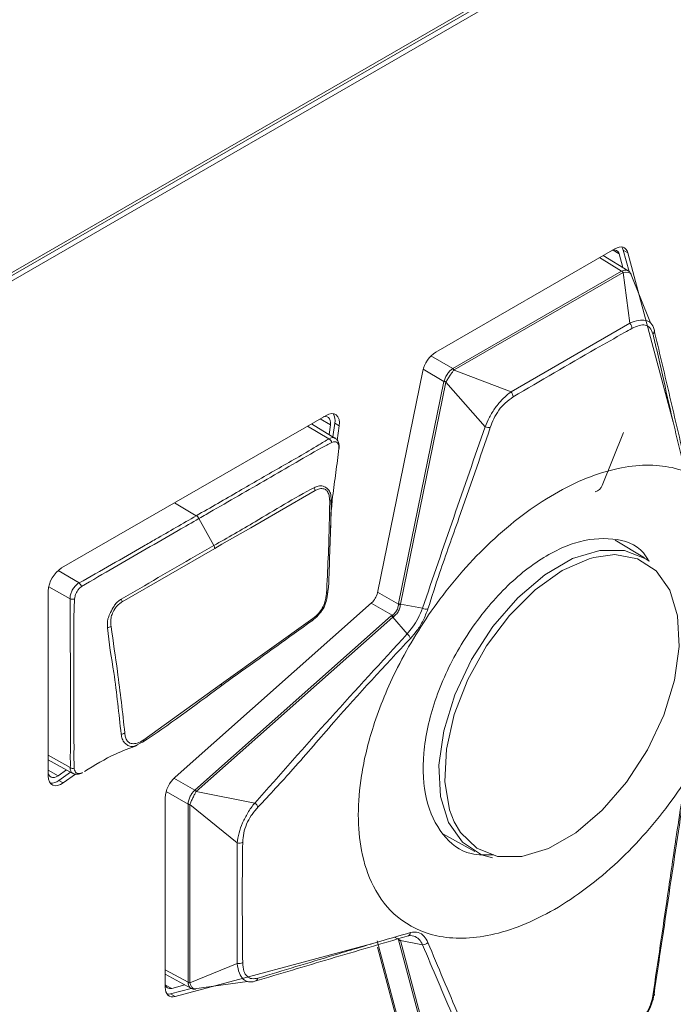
# Model space of a CAD drawing. Header units: millimetres. Extents: x 0 to 1118, y 0 to 864.
# Tile 149 of 156: x 992.25 to 998.68, y 609.87 to 619.55. Entities that reach past the tile are written whole.
import ezdxf

# ---------------------------------------------------------------- set-up
doc = ezdxf.new("R2010")
doc.units = ezdxf.units.MM

msp = doc.modelspace()

# ---------------------------------------------------------------- linework, layer by layer
at = {"color": 7, "linetype": 'Continuous', "lineweight": 15}
for p, q in [((984.9623, 612.87), (1005.1855, 624.5446)), ((985.0825, 612.9705), (1005.1502, 624.5554)), ((985.0065, 612.8445), (1005.2297, 624.5191)), ((998.1013, 617.2986), (996.3422, 616.2831)), ((998.2404, 617.0756), (998.1843, 617.2848)), ((998.232, 617.0821), (997.9868, 617.2325)), ((998.1431, 617.2483), (998.1789, 617.1146)), ((998.6748, 615.5937), (998.2285, 617.2593)), ((998.4521, 616.5695), (998.254, 617.0568)), ((996.2149, 616.0969), (995.7687, 613.916)), ((995.2641, 615.6607), (992.6662, 614.161)), ((995.3614, 615.4314), (995.1202, 615.5776)), ((995.3076, 615.5669), (995.2943, 615.4721)), ((995.331, 615.4498), (995.3496, 615.5826)), ((995.3738, 615.4146), (995.3938, 615.5571)), ((997.9773, 614.9728), (998.1858, 615.4923)), ((998.3929, 614.2591), (998.103, 614.4347)), ((992.5345, 613.9328), (992.5345, 612.1136)), ((995.7118, 613.8175), (993.7811, 612.1056)), ((995.1357, 613.6651), (994.2379, 613.0207)), ((994.2379, 613.0207), (993.4723, 612.4728)), ((993.3897, 612.4113), (993.4587, 612.4475)), ((993.4523, 612.4435), (993.4636, 612.4503)), ((992.5345, 612.2744), (992.7765, 612.1415)), ((992.7131, 612.1763), (992.6322, 612.1189)), ((992.6371, 612.0728), (992.7524, 612.1547)), ((992.6813, 612.0473), (992.8037, 612.1343)), ((993.6835, 611.9023), (993.6835, 610.0391)), ((996.4116, 611.5462), (996.7268, 611.373)), ((993.7811, 609.9485), (995.7118, 610.4657)), ((996.2119, 608.8293), (995.7657, 610.4949)), ((995.7687, 610.4329), (996.2149, 608.7672)), ((993.6835, 610.1672), (993.9364, 610.0301)), ((993.737, 609.9741), (993.9403, 610.0285)), ((993.8767, 610.0625), (993.748, 610.028)), ((993.9687, 610.0236), (994.4914, 610.0959))]:
    msp.add_line(p, q, dxfattribs=at)
at = {"color": 9, "linetype": 'Continuous', "lineweight": 0}
for p, q in [((998.1431, 617.2483), (998.0838, 617.2855)), ((998.1843, 617.2848), (998.2285, 617.2593)), ((998.1671, 617.0773), (997.9494, 617.2109)), ((996.5082, 616.1197), (998.1671, 617.0773)), ((998.182, 617.0646), (996.5231, 616.1069)), ((998.2491, 616.5658), (998.1829, 617.0651)), ((997.0818, 615.8919), (998.2491, 616.5658)), ((996.2937, 616.2444), (996.5082, 616.1197)), ((996.4228, 615.9947), (996.2189, 616.1134)), ((996.5222, 616.1064), (997.0818, 615.8919)), ((995.9763, 613.8127), (996.4228, 615.9947)), ((996.4411, 615.9871), (995.9946, 613.805)), ((996.8268, 615.5477), (996.4414, 615.9882)), ((995.0816, 615.5554), (995.292, 615.4294)), ((995.3076, 615.5669), (995.2075, 615.6281)), ((995.3496, 615.5826), (995.3938, 615.5571)), ((993.9893, 614.674), (993.7759, 614.8016)), ((994.1607, 614.3804), (994.0146, 614.6464)), ((993.2619, 613.8271), (994.1698, 614.3522)), ((992.8368, 614.0129), (992.6315, 614.1356)), ((992.8368, 614.0129), (992.8367, 614.0129)), ((992.5391, 613.9757), (992.7495, 613.8584)), ((995.7699, 613.9218), (995.9749, 613.8034)), ((995.9124, 613.6952), (995.7074, 613.8136)), ((995.9749, 613.8034), (995.9763, 613.8127)), ((995.9946, 613.805), (996.2118, 613.7644)), ((993.9735, 611.9766), (995.9051, 613.6894)), ((995.9209, 613.6773), (993.9893, 611.9646)), ((995.9051, 613.6894), (995.9124, 613.6952)), ((996.0619, 613.5128), (995.9209, 613.6773)), ((992.7508, 612.1987), (992.5345, 612.3193)), ((992.5345, 612.1718), (992.6322, 612.1189)), ((992.8506, 612.1536), (992.8506, 612.1536)), ((992.6371, 612.0728), (992.6813, 612.0473)), ((993.7688, 612.0939), (993.9735, 611.9766)), ((993.908, 611.8402), (993.6927, 611.9635)), ((993.9885, 611.9638), (994.5642, 611.8501)), ((993.908, 610.0887), (993.908, 611.8402)), ((994.3914, 611.4577), (993.9265, 611.8348)), ((993.9265, 611.8337), (993.9265, 610.0821)), ((994.3914, 610.2733), (994.3914, 611.4577)), ((995.9749, 610.5108), (995.9368, 610.5316)), ((995.9763, 610.5042), (995.9749, 610.5108)), ((996.4228, 608.8377), (995.9763, 610.5042)), ((996.0834, 610.5741), (996.0832, 610.5742)), ((996.2118, 610.457), (995.9946, 610.4987)), ((995.9946, 610.4987), (996.4411, 608.8321)), ((993.9265, 610.0811), (994.3914, 610.2733)), ((993.6835, 610.2104), (993.908, 610.0887)), ((993.6861, 610.0607), (993.748, 610.028)), ((993.737, 609.9741), (993.7811, 609.9485))]:
    msp.add_line(p, q, dxfattribs=at)
at = {"color": 7, "linetype": 'Continuous', "lineweight": 15, "flags": 128}
for points in [[(998.2285, 617.2593), (998.2213, 617.2785), (998.2108, 617.2942), (998.1974, 617.306), (998.1815, 617.3135), (998.1634, 617.3165), (998.1436, 617.315), (998.1227, 617.3089), (998.1013, 617.2986)], [(998.1843, 617.2848), (998.1771, 617.304), (998.1697, 617.316)], [(995.2364, 615.6447), (995.2392, 615.6457), (995.2575, 615.6491), (995.2741, 615.647), (995.2881, 615.6396), (995.2989, 615.6272), (995.3059, 615.6104), (995.3089, 615.59), (995.3076, 615.5669)], [(995.3938, 615.5571), (995.3957, 615.5912), (995.3913, 615.6214), (995.3809, 615.6463), (995.365, 615.6646), (995.3443, 615.6756), (995.3198, 615.6786), (995.2926, 615.6736), (995.2641, 615.6607)], [(996.8999, 611.3118), (996.7922, 611.3425), (996.6044, 611.4639), (996.4676, 611.6585), (996.3892, 611.9159), (996.3733, 612.2221), (996.4208, 612.5606), (996.5291, 612.9132), (996.6925, 613.2609), (996.9021, 613.585), (997.1466, 613.8679), (997.4128, 614.0944), (997.6863, 614.2524), (997.9525, 614.3332), (998.197, 614.3325), (998.4066, 614.2505), (998.4386, 614.2282)], [(996.5229, 611.6666), (996.5842, 611.5606), (996.7441, 611.4049), (996.9492, 611.3245), (997.1884, 611.3239), (997.4489, 611.403), (997.7167, 611.5575), (997.9772, 611.7792), (998.2164, 612.0561), (998.4215, 612.3732), (998.5814, 612.7135), (998.6874, 613.0586), (998.7339, 613.3899), (998.7184, 613.6896), (998.6416, 613.9414), (998.5077, 614.1319), (998.324, 614.2507), (998.1003, 614.2914), (997.8938, 614.2645)], [(995.2687, 613.9095), (995.2725, 613.911), (995.2758, 613.9128), (995.2786, 613.9147), (995.2807, 613.9169), (995.2822, 613.9191), (995.283, 613.9215), (995.2831, 613.924), (995.2826, 613.9265)], [(995.1357, 613.6651), (995.1363, 613.6605), (995.1363, 613.6561), (995.1357, 613.6523), (995.1346, 613.6489), (995.133, 613.646), (995.1308, 613.6438), (995.1281, 613.6422), (995.125, 613.6412)], [(994.2261, 612.9964), (994.2293, 612.9974), (994.2321, 612.999), (994.2344, 613.0013), (994.2362, 613.0042), (994.2375, 613.0076), (994.2382, 613.0116), (994.2383, 613.016), (994.2379, 613.0207)], [(992.6322, 612.1189), (992.6135, 612.1078), (992.5951, 612.1016), (992.578, 612.1003), (992.5627, 612.1041), (992.5501, 612.1129), (992.5407, 612.1261), (992.5349, 612.1433), (992.5345, 612.1455)], [(992.5345, 612.1136), (992.5374, 612.0834), (992.546, 612.058), (992.5599, 612.0384), (992.5786, 612.0255), (992.6011, 612.0198), (992.6265, 612.0217), (992.6536, 612.0309), (992.6813, 612.0473)], [(993.6835, 610.0391), (993.6853, 610.0154), (993.6905, 609.9943), (993.6991, 609.9764), (993.7107, 609.9622), (993.7252, 609.9522), (993.7421, 609.9464), (993.7609, 609.9452), (993.7811, 609.9485)], [(993.7027, 609.9712), (993.7167, 609.9707), (993.737, 609.9741)], [(998.4749, 609.9561), (998.4797, 609.9572), (998.4836, 609.9587), (998.4866, 609.9605), (998.4887, 609.9626), (998.4897, 609.9649), (998.4897, 609.9673), (998.4887, 609.9699), (998.4866, 609.9726)]]:
    msp.add_lwpolyline(points, dxfattribs=at)
at = {"color": 9, "linetype": 'Continuous', "lineweight": 0, "flags": 128}
for points in [[(998.2528, 617.0575), (998.2379, 617.0659), (998.2108, 617.069), (998.1829, 617.0651), (998.1829, 617.0651), (998.1829, 617.0651)], [(995.3521, 615.4361), (995.3495, 615.4386), (995.3252, 615.443), (995.292, 615.4294), (995.292, 615.4294), (995.292, 615.4294)], [(994.1698, 614.3522), (994.2405, 614.3931), (994.5234, 614.5563), (994.8062, 614.7197), (995.1555, 614.9212)], [(997.8938, 614.2645), (997.8487, 614.2519), (997.5828, 614.1343)], [(997.5828, 614.1343), (997.3169, 613.9449), (997.0653, 613.6939), (996.8416, 613.3949), (996.6579, 613.064), (996.524, 612.719), (996.4472, 612.3785), (996.4317, 612.0608), (996.4782, 611.7832), (996.5229, 611.6666)]]:
    msp.add_lwpolyline(points, dxfattribs=at)
at = {"color": 7, "linetype": 'Continuous', "lineweight": 15}
for centre, radius, start, end in [((998.0948, 617.238), 0.0494, 12.05321, 115.45391), ((998.4542, 616.4919), 0.0353, 305.87043, 23.36335), ((996.5009, 616.038), 0.292, 122.93391, 168.37221), ((995.228, 615.61), 0.1247, 347.28625, 33.07621), ((995.3776, 615.3426), 0.0151, 333.63806, 1.28216), ((997.8906, 614.9987), 0.0905, 280.54645, 343.35746), ((992.8205, 613.9198), 0.2863, 122.60548, 177.39452), ((995.5862, 613.9557), 0.1867, 312.27284, 347.72716), ((993.452, 612.4675), 0.021, 288.54499, 14.64323), ((992.5616, 612.1633), 0.1179, 266.12374, 309.85757), ((993.9751, 611.8873), 0.292, 131.62838, 177.06537), ((993.7331, 610.0755), 0.0498, 185.0954, 287.41916)]:
    msp.add_arc(centre, radius, start, end, dxfattribs=at)
at = {"color": 9, "linetype": 'Continuous', "lineweight": 0}
for centre, radius, start, end in [((998.1338, 617.0233), 0.0635, 40.62391, 58.34687), ((998.1341, 617.0262), 0.0624, 38.62283, 56.43963), ((998.1922, 616.515), 0.0763, 359.78814, 41.73889), ((996.4746, 616.0626), 0.0646, 42.59696, 60.22463), ((996.4748, 616.0656), 0.0635, 40.62391, 58.34687), ((996.4679, 616.0768), 0.0937, 241.21577, 253.39572), ((996.4716, 616.0771), 0.0939, 238.97334, 251.21316), ((997.027, 615.8408), 0.075, 0.40047, 43.02361), ((996.8629, 615.6299), 0.0898, 246.32448, 279.65992), ((995.2572, 615.3701), 0.0688, 21.19418, 59.66559), ((995.0816, 614.9152), 0.0742, 4.65623, 27.87182), ((995.2935, 614.8386), 0.0226, 286.77637, 339.86008), ((993.9495, 614.6122), 0.0735, 27.68616, 57.22146), ((994.0952, 614.3435), 0.0752, 6.68261, 29.42683), ((992.7845, 613.9502), 0.0817, 19.95778, 50.17798), ((992.7775, 613.936), 0.0825, 250.15977, 280.8495), ((993.1864, 613.815), 0.0765, 9.16758, 31.2463), ((996.013, 613.9023), 0.1059, 248.91201, 259.371), ((996.0214, 613.8948), 0.0937, 241.21577, 253.39572), ((996.2474, 613.8418), 0.0852, 245.29588, 281.90253), ((995.8566, 613.6093), 0.0936, 46.60574, 58.78929), ((995.8459, 613.6128), 0.1059, 40.63069, 51.09356), ((993.1118, 613.6568), 0.0825, 273.40038, 298.59219), ((996.0106, 613.4435), 0.0862, 16.97443, 53.46567), ((993.2459, 612.6), 0.073, 274.13579, 303.6147), ((992.7889, 612.2593), 0.0716, 237.79396, 271.04293), ((993.9266, 611.8931), 0.0939, 48.80319, 61.04695), ((993.925, 611.8966), 0.0936, 46.60574, 58.78929), ((993.9382, 611.8962), 0.0635, 241.65829, 259.37798), ((993.9406, 611.8979), 0.0647, 239.76733, 257.39127), ((994.5099, 611.7777), 0.0906, 20.06192, 53.13732), ((994.4084, 611.5308), 0.0751, 256.96074, 299.3939), ((996.0024, 610.5541), 0.0513, 237.58784, 260.00128), ((995.9993, 610.5472), 0.0488, 241.89664, 264.52636), ((996.0572, 610.5775), 0.0358, 277.52173, 359.17988), ((996.2137, 610.527), 0.07, 268.45853, 317.13049), ((994.4069, 610.3483), 0.0765, 258.32762, 300.04989), ((994.5602, 610.1327), 0.035, 276.68747, 354.34583), ((993.9382, 610.1446), 0.0635, 241.65829, 259.37798), ((993.9359, 610.1428), 0.0624, 243.57899, 261.39312)]:
    msp.add_arc(centre, radius, start, end, dxfattribs=at)
for centre, major_axis, ratio, start_param, end_param in [((998.2778, 616.9074), (-0.1141, 0.1679), 0.503111, 6.226682, 6.243898), ((998.2933, 616.9351), (-0.115, 0.1268), 0.35071, 6.190349, 6.207565), ((996.6219, 615.9514), (-0.1175, 0.1658), 0.499535, 6.239093, 6.25631), ((996.6374, 615.9792), (-0.1183, 0.1248), 0.347539, 6.200054, 6.21727), ((996.6219, 615.9514), (0.1989, -0.044), 0.559322, 3.130674, 3.14789), ((996.6067, 615.9343), (0.1646, -0.0561), 0.391033, 3.174019, 3.191235), ((994.1106, 611.8259), (-0.1376, 0.1503), 0.55929, 6.276873, 6.294208), ((994.1178, 611.8476), (0.1309, -0.1145), 0.391011, 3.091932, 3.109267), ((994.1106, 611.8259), (0.2023, -0.0188), 0.499576, 3.168318, 3.185653), ((994.0943, 611.7986), (0.1672, -0.0401), 0.347571, 3.207365, 3.2247), ((994.1106, 610.0778), (0.2024, -0.0148), 0.503151, 3.180845, 3.19818), ((994.0943, 610.0505), (0.1673, -0.0361), 0.350741, 3.217187, 3.234522)]:
    msp.add_ellipse(centre, major_axis=major_axis, ratio=ratio, start_param=start_param, end_param=end_param, dxfattribs=at)
for points, knots in [([(998.1687, 617.0782), (998.1775, 617.0818), (998.1965, 617.0896), (998.2189, 617.0898), (998.228, 617.0829), (998.2309, 617.0807)], [0, 0, 0, 0, 0.373163, 0.802946, 1, 1, 1, 1]), ([(998.2685, 616.5147), (998.2447, 616.5014), (998.1256, 616.4346), (997.7336, 616.2134), (997.371, 615.9998), (997.102, 615.8413)], [0, 0, 0, 0, 0.060615, 0.303076, 1, 1, 1, 1]), ([(998.4749, 616.4633), (998.467, 616.4849), (998.4523, 616.5252), (998.4025, 616.5517), (998.34, 616.5495), (998.2928, 616.5265), (998.2685, 616.5147)], [0, 0, 0, 0, 0.274544, 0.5112847, 0.7475932, 1, 1, 1, 1]), ([(996.4232, 615.9967), (996.4274, 616.0094), (996.4356, 616.0347), (996.4582, 616.0712), (996.4824, 616.1007), (996.4992, 616.1132), (996.5067, 616.1187)], [0, 0, 0, 0, 0.267355, 0.531013, 0.792242, 1, 1, 1, 1]), ([(996.5222, 616.1064), (996.5222, 616.1064), (996.5167, 616.1004), (996.5043, 616.0845), (996.4833, 616.055), (996.4606, 616.021), (996.4469, 615.9989), (996.4414, 615.9882), (996.4414, 615.9882)], [0, 0, 0, 0, 0.000099, 0.204967, 0.468567, 0.735063, 0.999901, 1, 1, 1, 1]), ([(996.8268, 615.5477), (996.8268, 615.5477), (996.8384, 615.5783), (996.8674, 615.6428), (996.9266, 615.7386), (997.0007, 615.8269), (997.0541, 615.8723), (997.0818, 615.8919), (997.0818, 615.8919)], [0, 0, 0, 0, 0.000033, 0.237572, 0.481211, 0.723864, 0.999967, 1, 1, 1, 1]), ([(997.102, 615.8413), (997.0754, 615.8233), (997.0258, 615.7897), (996.9587, 615.7125), (996.9077, 615.6272), (996.8878, 615.5699), (996.878, 615.5414)], [0, 0, 0, 0, 0.278939, 0.519553, 0.760958, 1, 1, 1, 1]), ([(996.2118, 613.7644), (996.3136, 614.0619), (996.5171, 614.657), (996.7236, 615.2508), (996.8268, 615.5477)], [0, 0, 0, 0, 0.499979, 1, 1, 1, 1]), ([(996.878, 615.5414), (996.7768, 615.2433), (996.6146, 614.7651), (996.3983, 614.1756), (996.3026, 613.8762), (996.265, 613.7584)], [0, 0, 0, 0, 0.501063, 0.803813, 1, 1, 1, 1]), ([(995.292, 615.4294), (995.292, 615.4294), (995.2601, 615.4116), (995.0953, 615.3094), (994.8022, 615.1445), (994.4003, 614.911), (994.1295, 614.7549), (993.9893, 614.674)], [0, 0, 0, 0, 0.000008, 0.077922, 0.377558, 0.677759, 1, 1, 1, 1]), ([(994.0146, 614.6464), (994.0382, 614.66), (994.1561, 614.728), (994.4625, 614.9052), (994.8404, 615.1216), (995.1578, 615.3085), (995.2872, 615.3769), (995.3214, 615.3949)], [0, 0, 0, 0, 0.054134, 0.270669, 0.70374, 0.921922, 1, 1, 1, 1]), ([(995.3214, 615.3949), (995.3314, 615.3982), (995.3484, 615.4037), (995.3683, 615.3977), (995.382, 615.3853), (995.3897, 615.3632), (995.3907, 615.3455), (995.3912, 615.3359)], [0, 0, 0, 0, 0.254503, 0.434183, 0.616241, 0.792354, 1, 1, 1, 1]), ([(999.4346, 613.9585), (999.4284, 614.0784), (999.4148, 614.3403), (999.2911, 614.6932), (999.051, 615.0003), (998.6604, 615.1852), (998.1286, 615.1742), (997.5077, 614.9245), (996.887, 614.4575), (996.355, 613.8544), (995.9649, 613.2187), (995.7232, 612.6334), (995.6041, 612.1404), (995.5703, 611.7276), (995.6041, 611.3539), (995.7232, 610.9984), (995.9649, 610.6922), (996.355, 610.5069), (996.887, 610.518), (997.5077, 610.7677), (998.1286, 611.2348), (998.6604, 611.8378), (999.051, 612.4737), (999.2911, 613.0581), (999.4148, 613.5538), (999.4284, 613.8314), (999.4346, 613.9585)], [0, 0, 0, 0, 0.027672, 0.060454, 0.099202, 0.144378, 0.19539, 0.25, 0.30461, 0.355622, 0.400798, 0.439546, 0.472328, 0.5, 0.527672, 0.560454, 0.599202, 0.644378, 0.69539, 0.75, 0.80461, 0.855622, 0.900798, 0.939546, 0.972328, 1, 1, 1, 1]), ([(995.3147, 614.8308), (995.3133, 614.8538), (995.3108, 614.8952), (995.288, 614.9319), (995.2621, 614.9527), (995.2289, 614.968), (995.1902, 614.9699), (995.16, 614.9559), (995.1471, 614.9499)], [0, 0, 0, 0, 0.223004, 0.40339, 0.550618, 0.649795, 0.85012, 1, 1, 1, 1]), ([(995.1471, 614.9499), (995.147, 614.9498), (994.9526, 614.8491), (994.6256, 614.6455), (994.2966, 614.4579), (994.1607, 614.3804)], [0, 0, 0, 0, 0.000392, 0.586904, 1, 1, 1, 1]), ([(995.1555, 614.9212), (995.167, 614.9269), (995.1935, 614.9401), (995.2268, 614.9417), (995.2563, 614.9345), (995.2791, 614.9153), (995.2968, 614.8749), (995.2988, 614.8377), (995.3, 614.817)], [0, 0, 0, 0, 0.152632, 0.353534, 0.453266, 0.597218, 0.776209, 1, 1, 1, 1]), ([(993.9893, 614.674), (993.8561, 614.597), (993.6836, 614.4974), (993.406, 614.3373), (993.1573, 614.1925), (992.9438, 614.0729), (992.8368, 614.0129)], [0, 0, 0, 0, 0.348076, 0.450575, 0.724495, 1, 1, 1, 1]), ([(992.8612, 613.9781), (992.9683, 614.0409), (993.1808, 614.1657), (993.497, 614.3473), (993.7745, 614.5077), (993.947, 614.6073), (994.0146, 614.6464)], [0, 0, 0, 0, 0.277616, 0.55073, 0.823865, 1, 1, 1, 1]), ([(994.1607, 614.3804), (994.1001, 614.3455), (993.797, 614.1709), (993.4942, 613.9952), (993.2518, 613.8546)], [0, 0, 0, 0, 0.199885, 1, 1, 1, 1]), ([(992.8367, 614.0129), (992.8367, 614.0129), (992.8293, 614.0092), (992.8119, 613.9976), (992.7869, 613.9708), (992.7649, 613.9345), (992.7507, 613.895), (992.7499, 613.8706), (992.7495, 613.8584)], [0, 0, 0, 0, 0.000076, 0.148616, 0.362288, 0.576347, 0.788356, 1, 1, 1, 1]), ([(992.793, 613.855), (992.7944, 613.8644), (992.797, 613.8836), (992.8091, 613.9139), (992.826, 613.9423), (992.8432, 613.9651), (992.8562, 613.9744), (992.8612, 613.9781)], [0, 0, 0, 0, 0.209213, 0.424915, 0.643298, 0.861018, 1, 1, 1, 1]), ([(992.7495, 613.8584), (992.7495, 613.811), (992.7495, 613.5757), (992.7531, 613.2445), (992.7528, 612.8508), (992.7518, 612.5896), (992.7533, 612.393), (992.7499, 612.2832), (992.7533, 612.2252), (992.7508, 612.1987), (992.7508, 612.1987)], [0, 0, 0, 0, 0.085615, 0.425541, 0.595492, 0.797743, 0.89887, 0.949435, 0.999993, 1, 1, 1, 1]), ([(992.7902, 612.1877), (992.7891, 612.2165), (992.7868, 612.2732), (992.7881, 612.3851), (992.7865, 612.5811), (992.7866, 612.8428), (992.7883, 613.2366), (992.7803, 613.5687), (992.7909, 613.8063), (992.793, 613.855)], [0, 0, 0, 0, 0.052067, 0.10243, 0.203216, 0.404615, 0.573842, 0.912598, 1, 1, 1, 1]), ([(993.2518, 613.8546), (993.2517, 613.8545), (993.2424, 613.8485), (993.2209, 613.8337), (993.1967, 613.8104), (993.1714, 613.7715), (993.1547, 613.7349), (993.1303, 613.6903), (993.121, 613.6623), (993.1141, 613.6208), (993.1155, 613.5964), (993.1167, 613.5744)], [0, 0, 0, 0, 0.0019133, 0.1143382, 0.2675488, 0.319965, 0.5270556, 0.6107238, 0.7580582, 0.7826672, 1, 1, 1, 1]), ([(993.1513, 613.5844), (993.1496, 613.6042), (993.1466, 613.6383), (993.1539, 613.6844), (993.1698, 613.7274), (993.1937, 613.7724), (993.2302, 613.8066), (993.2532, 613.8215), (993.2619, 613.8271)], [0, 0, 0, 0, 0.226459, 0.389111, 0.469736, 0.677982, 0.876922, 1, 1, 1, 1]), ([(995.9124, 613.6952), (995.9232, 613.7034), (995.9448, 613.7197), (995.9666, 613.7558), (995.9735, 613.7851), (995.9747, 613.8006), (995.9749, 613.8034)], [0, 0, 0, 0, 0.315839, 0.630493, 0.931818, 1, 1, 1, 1]), ([(995.9935, 613.7982), (995.9932, 613.7952), (995.9914, 613.779), (995.9832, 613.7477), (995.9599, 613.7089), (995.9374, 613.6907), (995.9263, 613.6817)], [0, 0, 0, 0, 0.066348, 0.367276, 0.687028, 1, 1, 1, 1]), ([(995.9946, 613.805), (995.9946, 613.805), (995.9941, 613.8028), (995.9938, 613.8005), (995.9935, 613.7982)], [0, 0, 0, 0, 0.001998, 1, 1, 1, 1]), ([(996.0619, 613.5128), (996.0619, 613.5128), (996.0799, 613.5327), (996.118, 613.5812), (996.1714, 613.6684), (996.2004, 613.7325), (996.2118, 613.7644), (996.2118, 613.7644)], [0, 0, 0, 0, 0.00005, 0.294628, 0.628272, 0.99995, 1, 1, 1, 1]), ([(996.265, 613.7584), (996.2504, 613.72), (996.2228, 613.6472), (996.1598, 613.5448), (996.1144, 613.493), (996.0931, 613.4687)], [0, 0, 0, 0, 0.371944, 0.704128, 1, 1, 1, 1]), ([(995.9263, 613.6817), (995.9244, 613.6803), (995.9225, 613.6789), (995.9209, 613.6773), (995.9209, 613.6773)], [0, 0, 0, 0, 0.998002, 1, 1, 1, 1]), ([(993.1167, 613.5744), (993.1167, 613.5742), (993.1286, 613.4207), (993.1769, 613.1778), (993.2175, 612.8276), (993.2399, 612.6275), (993.2512, 612.5273)], [0, 0, 0, 0, 0.00076, 0.418996, 0.709074, 1, 1, 1, 1]), ([(993.2863, 612.5393), (993.2755, 612.6394), (993.2539, 612.8397), (993.2099, 613.1874), (993.1731, 613.437), (993.1513, 613.5844)], [0, 0, 0, 0, 0.290819, 0.581537, 1, 1, 1, 1]), ([(994.5642, 611.8501), (994.8112, 612.1294), (995.3049, 612.6878), (995.8096, 613.2378), (996.0619, 613.5128)], [0, 0, 0, 0, 0.500078, 1, 1, 1, 1]), ([(996.0931, 613.4687), (995.839, 613.1959), (995.4458, 612.7738), (994.9654, 612.2064), (994.7107, 611.933), (994.595, 611.8087)], [0, 0, 0, 0, 0.499028, 0.772399, 1, 1, 1, 1]), ([(993.4723, 612.4728), (993.4504, 612.4592), (993.4111, 612.4349), (993.3657, 612.4316), (993.3386, 612.4384), (993.3228, 612.4483), (993.307, 612.4658), (993.2926, 612.495), (993.2884, 612.5246), (993.2863, 612.5393)], [0, 0, 0, 0, 0.248655, 0.445661, 0.542881, 0.619011, 0.695163, 0.848449, 1, 1, 1, 1]), ([(993.2512, 612.5273), (993.2512, 612.5271), (993.2535, 612.5111), (993.2593, 612.478), (993.2787, 612.4457), (993.3007, 612.4272), (993.3181, 612.4152), (993.3415, 612.4043), (993.3664, 612.4054), (993.385, 612.4088), (993.3891, 612.411), (993.3897, 612.4113)], [0, 0, 0, 0, 0.001648, 0.188454, 0.392327, 0.493706, 0.595882, 0.725051, 0.946099, 0.991974, 1, 1, 1, 1]), ([(992.7508, 612.1987), (992.7508, 612.1987), (992.7502, 612.1867), (992.7534, 612.1662), (992.7635, 612.1478), (992.7737, 612.1442), (992.7762, 612.1433)], [0, 0, 0, 0, 0.00015, 0.45354, 0.865233, 1, 1, 1, 1]), ([(992.87, 612.1484), (992.8622, 612.1452), (992.8466, 612.1386), (992.8257, 612.1387), (992.8086, 612.1464), (992.796, 612.1621), (992.7922, 612.1788), (992.7902, 612.1877)], [0, 0, 0, 0, 0.191842, 0.387343, 0.580434, 0.776139, 1, 1, 1, 1]), ([(993.9081, 611.842), (993.9097, 611.854), (993.9129, 611.8778), (993.9293, 611.9166), (993.9493, 611.9507), (993.9651, 611.9677), (993.9721, 611.9753)], [0, 0, 0, 0, 0.267205, 0.530926, 0.792194, 1, 1, 1, 1]), ([(993.9885, 611.9638), (993.9885, 611.9638), (993.9835, 611.956), (993.9726, 611.9363), (993.9557, 611.9026), (993.9389, 611.8665), (993.9297, 611.8447), (993.9265, 611.8348), (993.9265, 611.8348)], [0, 0, 0, 0, 0.000099, 0.205023, 0.468657, 0.735206, 0.999901, 1, 1, 1, 1]), ([(994.3914, 611.4577), (994.3914, 611.4577), (994.3943, 611.4884), (994.4058, 611.5528), (994.4416, 611.6558), (994.4956, 611.7594), (994.5401, 611.8211), (994.5642, 611.8501), (994.5642, 611.8501)], [0, 0, 0, 0, 0.000033, 0.25119, 0.488485, 0.726814, 0.999967, 1, 1, 1, 1]), ([(994.595, 611.8087), (994.572, 611.7824), (994.5293, 611.7335), (994.4808, 611.6424), (994.451, 611.5505), (994.4472, 611.4945), (994.4452, 611.4654)], [0, 0, 0, 0, 0.274606, 0.510484, 0.746024, 1, 1, 1, 1]), ([(994.4452, 611.4654), (994.4449, 611.4383), (994.443, 611.3027), (994.4392, 610.9092), (994.4427, 610.541), (994.4452, 610.2821)], [0, 0, 0, 0, 0.0690018, 0.3450106, 1, 1, 1, 1]), ([(996.0931, 610.577), (996.1194, 610.58), (996.1701, 610.5859), (996.2298, 610.5472), (996.2537, 610.501), (996.265, 610.4793)], [0, 0, 0, 0, 0.36574, 0.701782, 1, 1, 1, 1]), ([(995.9935, 610.5036), (995.9938, 610.502), (995.9941, 610.5004), (995.9946, 610.4987), (995.9946, 610.4987)], [0, 0, 0, 0, 0.998002, 1, 1, 1, 1]), ([(996.8268, 609.0144), (996.7236, 609.2548), (996.5171, 609.7357), (996.3136, 610.2166), (996.2118, 610.457)], [0, 0, 0, 0, 0.500027, 1, 1, 1, 1]), ([(996.265, 610.4793), (996.3645, 610.2394), (996.5376, 609.8223), (996.7596, 609.3397), (996.8532, 609.0981), (996.878, 609.0342)], [0, 0, 0, 0, 0.49889, 0.867446, 1, 1, 1, 1]), ([(994.4452, 610.2821), (994.4476, 610.2523), (994.4519, 610.1969), (994.4855, 610.1423), (994.5344, 610.1178), (994.5747, 610.1254), (994.595, 610.1292)], [0, 0, 0, 0, 0.278433, 0.517723, 0.757717, 1, 1, 1, 1]), ([(993.9369, 610.0318), (993.9331, 610.0336), (993.9222, 610.0387), (993.9117, 610.0587), (993.9092, 610.0782), (993.9081, 610.0869)], [0, 0, 0, 0, 0.232221, 0.659865, 1, 1, 1, 1]), ([(993.9265, 610.0811), (993.9265, 610.0811), (993.929, 610.0724), (993.9366, 610.0541), (993.9511, 610.0327), (993.9626, 610.0268), (993.968, 610.024)], [0, 0, 0, 0, 0.0001393, 0.2892757, 0.6612483, 1, 1, 1, 1])]:
    msp.add_open_spline(points, degree=3, knots=knots, dxfattribs=at)
at = {"color": 7, "linetype": 'Continuous', "lineweight": 15}
for points, knots in [([(998.2617, 617.0465), (998.2611, 617.048), (998.2571, 617.0586), (998.2475, 617.0729), (998.2347, 617.079), (998.2309, 617.0808)], [0, 0, 0, 0, 0.107563, 0.734986, 1, 1, 1, 1]), ([(998.2607, 617.0461), (998.2599, 617.0498), (998.2588, 617.0546), (998.2539, 617.0569), (998.2528, 617.0575)], [0, 0, 0, 0, 0.761004, 1, 1, 1, 1]), ([(998.2491, 616.5658), (998.2491, 616.5658), (998.278, 616.5792), (998.3338, 616.5984), (998.4063, 616.5995), (998.4616, 616.5698), (998.4811, 616.5302), (998.4866, 616.5059), (998.4866, 616.5059)], [0, 0, 0, 0, 0.0000326, 0.249575, 0.4875619, 0.7267504, 0.9999674, 1, 1, 1, 1]), ([(998.4866, 616.5059), (998.5355, 616.2968), (998.6333, 615.8786), (998.7322, 615.4582), (998.7817, 615.2479)], [0, 0, 0, 0, 0.5000275, 1, 1, 1, 1]), ([(998.7675, 615.2031), (998.7174, 615.4145), (998.6302, 615.7821), (998.5403, 616.1884), (998.4886, 616.4058), (998.4749, 616.4633)], [0, 0, 0, 0, 0.49889, 0.867446, 1, 1, 1, 1]), ([(995.3919, 615.3429), (995.3921, 615.3509), (995.3924, 615.3712), (995.385, 615.4026), (995.3685, 615.4275), (995.3553, 615.434), (995.3519, 615.4357)], [0, 0, 0, 0, 0.231741, 0.587792, 0.892044, 1, 1, 1, 1]), ([(995.3912, 615.3359), (995.3807, 615.2567), (995.3598, 615.0985), (995.3388, 614.9353), (995.3274, 614.8509), (995.3267, 614.8455)], [0, 0, 0, 0, 0.48372, 0.967303, 1, 1, 1, 1]), ([(995.3, 614.817), (995.2987, 614.7461), (995.2953, 614.5584), (995.286, 614.2554), (995.2744, 614.0249), (995.2687, 613.9095)], [0, 0, 0, 0, 0.232386, 0.615425, 1, 1, 1, 1]), ([(995.2826, 613.9265), (995.2827, 613.9269), (995.2947, 614.0444), (995.2978, 614.2715), (995.3105, 614.5739), (995.3135, 614.7603), (995.3147, 614.8308)], [0, 0, 0, 0, 0.001469, 0.385805, 0.767703, 1, 1, 1, 1]), ([(995.3078, 614.5044), (995.3087, 614.563), (995.3104, 614.6797), (995.322, 614.7962), (995.3277, 614.8542)], [0, 0, 0, 0, 0.502639, 1, 1, 1, 1]), ([(998.4371, 614.2252), (998.4196, 614.2548), (998.341, 614.388), (998.0876, 614.4675), (997.7132, 614.4357), (997.2973, 614.2192), (996.8977, 613.8565), (996.5571, 613.3843), (996.3158, 612.8562), (996.2018, 612.3316), (996.2279, 611.8668), (996.3942, 611.5237), (996.6342, 611.3337), (996.8357, 611.3396), (996.9129, 611.3418)], [0, 0, 0, 0, 0.026126, 0.117823, 0.209535, 0.301251, 0.392965, 0.48468, 0.576395, 0.668099, 0.759783, 0.85146, 0.94315, 1, 1, 1, 1]), ([(995.125, 613.6412), (995.1252, 613.6413), (995.1463, 613.6572), (995.186, 613.692), (995.2379, 613.7575), (995.271, 613.8396), (995.2784, 613.8953), (995.2826, 613.9265)], [0, 0, 0, 0, 0.001708, 0.259964, 0.483259, 0.711212, 1, 1, 1, 1]), ([(995.2687, 613.9095), (995.2651, 613.882), (995.2589, 613.8343), (995.2297, 613.7646), (995.1874, 613.708), (995.154, 613.6803), (995.1357, 613.6651)], [0, 0, 0, 0, 0.298081, 0.517996, 0.735793, 1, 1, 1, 1]), ([(994.2261, 612.9964), (994.2952, 613.0459), (994.5949, 613.2607), (994.8945, 613.4757), (995.125, 613.6412)], [0, 0, 0, 0, 0.230284, 1, 1, 1, 1]), ([(993.4587, 612.4475), (993.4589, 612.4477), (993.715, 612.6136), (993.9707, 612.8051), (994.2261, 612.9964)], [0, 0, 0, 0, 0.00107, 1, 1, 1, 1]), ([(992.8896, 612.1604), (992.9901, 612.2217), (993.1569, 612.3235), (993.3365, 612.3905), (993.4079, 612.4172)], [0, 0, 0, 0, 0.602459, 1, 1, 1, 1]), ([(992.7762, 612.1433), (992.782, 612.1401), (992.7963, 612.1322), (992.8239, 612.1319), (992.8496, 612.1378), (992.8646, 612.146), (992.8696, 612.1488)], [0, 0, 0, 0, 0.20148, 0.49564, 0.829028, 1, 1, 1, 1]), ([(998.4749, 609.9561), (998.5237, 610.2844), (998.602, 610.8111), (998.6956, 611.4714), (998.7472, 611.7963), (998.7675, 611.924)], [0, 0, 0, 0, 0.501063, 0.803813, 1, 1, 1, 1]), ([(998.7817, 611.9406), (998.7322, 611.6129), (998.6333, 610.9574), (998.5355, 610.3009), (998.4866, 609.9726)], [0, 0, 0, 0, 0.499979, 1, 1, 1, 1]), ([(996.0619, 610.5419), (995.8096, 610.4678), (995.3049, 610.3195), (994.8112, 610.1718), (994.5642, 610.0979)], [0, 0, 0, 0, 0.499906, 1, 1, 1, 1]), ([(994.595, 610.1292), (994.8442, 610.2045), (995.2433, 610.325), (995.7333, 610.473), (995.991, 610.5475), (996.0931, 610.577)], [0, 0, 0, 0, 0.50095, 0.80236, 1, 1, 1, 1]), ([(996.2118, 610.457), (996.2118, 610.457), (996.2027, 610.4777), (996.178, 610.5153), (996.1267, 610.5481), (996.0842, 610.5485), (996.0619, 610.5419), (996.0619, 610.5419)], [0, 0, 0, 0, 0.00005, 0.297674, 0.635276, 0.99995, 1, 1, 1, 1]), ([(994.5642, 610.0979), (994.5642, 610.0979), (994.543, 610.0914), (994.5009, 610.0872), (994.447, 610.1144), (994.4073, 610.1771), (994.3946, 610.2383), (994.3914, 610.2733), (994.3914, 610.2733)], [0, 0, 0, 0, 0.000033, 0.240706, 0.482945, 0.724319, 0.999967, 1, 1, 1, 1]), ([(993.9364, 610.0312), (993.9382, 610.0299), (993.9484, 610.0222), (993.9659, 610.02), (993.9791, 610.0219), (993.9821, 610.0224)], [0, 0, 0, 0, 0.139484, 0.806122, 1, 1, 1, 1]), ([(993.968, 610.024), (993.9686, 610.0236), (993.9731, 610.0205), (993.9778, 610.022), (993.9819, 610.0233)], [0, 0, 0, 0, 0.13338, 1, 1, 1, 1]), ([(998.4866, 609.9726), (998.4866, 609.9726), (998.4818, 609.938), (998.4647, 609.8667), (998.4146, 609.7656), (998.3404, 609.6773), (998.2811, 609.6354), (998.2491, 609.6182), (998.2491, 609.6182)], [0, 0, 0, 0, 0.000033, 0.237572, 0.481211, 0.723864, 0.999967, 1, 1, 1, 1]), ([(998.2685, 609.646), (998.2954, 609.6639), (998.3456, 609.697), (998.4098, 609.776), (998.455, 609.8647), (998.4683, 609.9257), (998.4749, 609.9561)], [0, 0, 0, 0, 0.278939, 0.519553, 0.760958, 1, 1, 1, 1])]:
    msp.add_open_spline(points, degree=3, knots=knots, dxfattribs=at)

doc.saveas('drawing.dxf')
